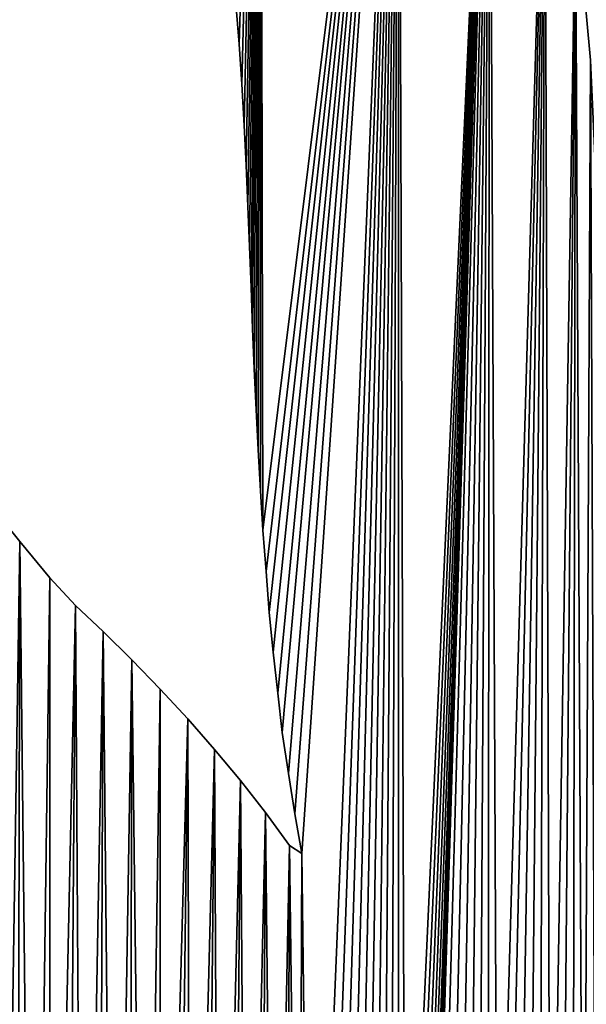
# Model space of a CAD drawing. Extents: x 9 to 1212, y 18 to 833.
# Tile 86 of 172: x 317 to 341, y 562 to 604. Entities that reach past the tile are written whole.
import ezdxf

# ---------------------------------------------------------------- set-up
doc = ezdxf.new("R2010")
doc.units = 0
doc.header["$MEASUREMENT"] = 0
doc.layers.get('0').update_dxf_attribs({"linetype": 'CONTINUOUS'})

# ---------------------------------------------------------------- blocks, each defined once
blk = doc.blocks.new('GRUPO_1')
for p, q in [((317.71066, 162.59893), (317.57164, 164.35358)), ((317.71066, 162.59893, 15), (317.57164, 164.35358, 15)), ((317.83341, 160.88557), (317.71066, 162.59893)), ((317.83341, 160.88557, 15), (317.71066, 162.59893, 15)), ((317.71066, 162.59893), (317.71066, 162.59893, 15)), ((317.93098, 159.11241), (317.83341, 160.88557)), ((317.93098, 159.11241, 15), (317.83341, 160.88557, 15)), ((317.83341, 160.88557), (317.83341, 160.88557, 15)), ((318.01815, 157.39976), (317.93098, 159.11241)), ((318.01815, 157.39976, 15), (317.93098, 159.11241, 15)), ((317.93098, 159.11241), (317.93098, 159.11241, 15)), ((318.09171, 155.62951), (318.01815, 157.39976)), ((318.09171, 155.62951, 15), (318.01815, 157.39976, 15)), ((318.01815, 157.39976), (318.01815, 157.39976, 15)), ((318.16205, 153.90619), (318.09171, 155.62951)), ((318.16205, 153.90619, 15), (318.09171, 155.62951, 15)), ((318.09171, 155.62951), (318.09171, 155.62951, 15)), ((318.22779, 152.14472), (318.16205, 153.90619)), ((318.22779, 152.14472, 15), (318.16205, 153.90619, 15)), ((318.16205, 153.90619), (318.16205, 153.90619, 15)), ((318.29376, 150.37713), (318.22779, 152.14472)), ((318.29376, 150.37713, 15), (318.22779, 152.14472, 15)), ((318.22779, 152.14472), (318.22779, 152.14472, 15)), ((318.36647, 148.6587), (318.29376, 150.37713)), ((318.36647, 148.6587, 15), (318.29376, 150.37713, 15)), ((318.29376, 150.37713), (318.29376, 150.37713, 15)), ((318.44179, 146.88931), (318.36647, 148.6587)), ((318.44179, 146.88931, 15), (318.36647, 148.6587, 15)), ((318.36647, 148.6587), (318.36647, 148.6587, 15)), ((318.52898, 145.1721), (318.44179, 146.88931)), ((318.52898, 145.1721, 15), (318.44179, 146.88931, 15)), ((318.44179, 146.88931), (318.44179, 146.88931, 15)), ((318.62746, 143.41497), (318.52898, 145.1721)), ((318.62746, 143.41497, 15), (318.52898, 145.1721, 15)), ((318.52898, 145.1721), (318.52898, 145.1721, 15)), ((318.72918, 141.7152), (318.62746, 143.41497)), ((318.72918, 141.7152, 15), (318.62746, 143.41497, 15)), ((318.62746, 143.41497), (318.62746, 143.41497, 15)), ((307.1682, 142.61545), (308.2924, 141.23303)), ((307.1682, 142.61545, 15), (308.2924, 141.23303, 15)), ((318.86891, 139.94344), (318.72918, 141.7152)), ((318.86891, 139.94344, 15), (318.72918, 141.7152, 15)), ((318.72918, 141.7152), (318.72918, 141.7152, 15)), ((308.2924, 141.23303), (309.58783, 139.67663)), ((308.2924, 141.23303, 15), (309.58783, 139.67663, 15)), ((308.2924, 141.23303), (308.2924, 141.23303, 15)), ((309.58783, 139.67663), (310.68296, 138.49053)), ((309.58783, 139.67663, 15), (310.68296, 138.49053, 15)), ((309.58783, 139.67663), (309.58783, 139.67663, 15)), ((319.00801, 138.17973), (318.86891, 139.94344)), ((319.00801, 138.17973, 15), (318.86891, 139.94344, 15)), ((318.86891, 139.94344), (318.86891, 139.94344, 15)), ((310.68296, 138.49053), (311.86544, 137.3696)), ((310.68296, 138.49053, 15), (311.86544, 137.3696, 15)), ((310.68296, 138.49053), (310.68296, 138.49053, 15)), ((319.18025, 136.47205), (319.00801, 138.17973)), ((319.18025, 136.47205, 15), (319.00801, 138.17973, 15)), ((319.00801, 138.17973), (319.00801, 138.17973, 15)), ((311.86544, 137.3696), (313.10855, 136.1433)), ((311.86544, 137.3696, 15), (313.10855, 136.1433, 15)), ((311.86544, 137.3696), (311.86544, 137.3696, 15)), ((319.37423, 134.72095), (319.18025, 136.47205)), ((319.37423, 134.72095, 15), (319.18025, 136.47205, 15)), ((319.18025, 136.47205), (319.18025, 136.47205, 15)), ((313.10855, 136.1433), (314.32286, 134.89142)), ((313.10855, 136.1433, 15), (314.32286, 134.89142, 15)), ((313.10855, 136.1433), (313.10855, 136.1433, 15)), ((314.32286, 134.89142), (315.50648, 133.61195)), ((314.32286, 134.89142, 15), (315.50648, 133.61195, 15)), ((314.32286, 134.89142), (314.32286, 134.89142, 15)), ((319.56805, 133.03044), (319.37423, 134.72095)), ((319.56805, 133.03044, 15), (319.37423, 134.72095, 15)), ((319.37423, 134.72095), (319.37423, 134.72095, 15)), ((315.50648, 133.61195), (316.65701, 132.30286)), ((315.50648, 133.61195, 15), (316.65701, 132.30286, 15)), ((315.50648, 133.61195), (315.50648, 133.61195, 15)), ((319.83724, 131.27255), (319.56805, 133.03044)), ((319.83724, 131.27255, 15), (319.56805, 133.03044, 15)), ((319.56805, 133.03044), (319.56805, 133.03044, 15)), ((316.65701, 132.30286), (317.77174, 130.96185)), ((316.65701, 132.30286, 15), (317.77174, 130.96185, 15)), ((316.65701, 132.30286), (316.65701, 132.30286, 15)), ((320.10314, 129.53609), (319.83724, 131.27255)), ((320.10314, 129.53609, 15), (319.83724, 131.27255, 15)), ((319.83724, 131.27255), (319.83724, 131.27255, 15)), ((317.77174, 130.96185), (318.84793, 129.58577)), ((317.77174, 130.96185, 15), (318.84793, 129.58577, 15)), ((317.77174, 130.96185), (317.77174, 130.96185, 15)), ((318.84793, 129.58577), (319.8784, 128.17651)), ((318.84793, 129.58577, 15), (319.8784, 128.17651, 15)), ((318.84793, 129.58577), (318.84793, 129.58577, 15)), ((320.40702, 127.82711), (320.10314, 129.53609)), ((320.40702, 127.82711, 15), (320.10314, 129.53609, 15)), ((320.10314, 129.53609), (320.10314, 129.53609, 15)), ((319.8784, 128.17651), (320.40702, 127.82711)), ((319.8784, 128.17651, 15), (320.40702, 127.82711, 15)), ((319.8784, 128.17651), (319.8784, 128.17651, 15)), ((320.40702, 127.82711), (320.40702, 127.82711, 15))]:
    blk.add_line(p, q)
mesh = blk.add_polyface()
corners = [(298.98189, 186.22268), (300.05306, 206.70346), (300.49832, 185.42332), (301.63055, 207.53424), (302.08742, 184.58563), (303.1167, 208.31692), (303.70003, 183.73556), (304.75614, 209.18033), (305.1613, 182.96527), (306.32871, 210.00852), (306.8519, 182.07409), (307.88273, 210.82695), (308.26868, 181.32725), (309.23888, 211.53186), (309.75154, 180.61878), (309.96586, 196.17915), (311.3438, 179.90476), (318.63099, 193.08141), (312.79932, 178.94486), (313.99606, 177.68606), (314.9183, 176.19957), (315.61403, 174.60205), (316.14515, 172.93498), (316.55855, 171.24936), (316.89793, 169.54603), (317.1829, 167.79371), (317.38571, 166.08166), (317.57164, 164.35358), (317.71066, 162.59893), (317.83341, 160.88557), (317.93098, 159.11241), (318.01815, 157.39976), (318.09171, 155.62951), (318.16205, 153.90619), (318.22779, 152.14472), (318.29376, 150.37713), (318.36647, 148.6587), (318.44179, 146.88931), (318.52898, 145.1721), (318.62746, 143.41497), (318.72918, 141.7152), (324.56275, 188.49124), (318.86891, 139.94344), (319.00801, 138.17973), (319.18025, 136.47205), (319.37423, 134.72095), (319.56805, 133.03044), (319.83724, 131.27255), (320.10314, 129.53609), (320.40702, 127.82711), (324.85329, 103.53917), (328.47553, 182.70399), (328.80713, 105.34303), (330.85379, 176.08509), (331.09648, 102.09101), (332.16547, 168.96479)]
mesh.append_faces([[corners[k] for k in face] for face in [(0, 1, 2), (2, 3, 4), (4, 5, 6), (6, 7, 8), (8, 9, 10), (10, 11, 12), (12, 13, 14), (16, 17, 18), (18, 17, 19), (19, 17, 20), (20, 17, 21), (21, 17, 22), (22, 17, 23), (23, 17, 24), (24, 17, 25), (25, 17, 26), (26, 17, 27), (27, 17, 28), (28, 17, 29), (29, 17, 30), (30, 17, 31), (31, 17, 32), (32, 17, 33), (33, 17, 34), (34, 17, 35), (35, 17, 36), (36, 17, 37), (37, 17, 38), (38, 17, 39), (39, 17, 40), (40, 41, 42), (42, 41, 43), (43, 41, 44), (44, 41, 45), (45, 41, 46), (46, 41, 47), (47, 41, 48), (48, 41, 49)]], dxfattribs={"vtx0": -1, "vtx1": -1})
mesh.append_faces([[corners[k] for k in face] for face in [(15, 16, 14), (16, 15, 17), (40, 17, 41), (50, 41, 51), (52, 51, 53), (54, 53, 55)]], dxfattribs={"vtx0": -1, "vtx2": -1})
mesh = blk.add_polyface()
corners = [(311.3438, 179.90476, 15), (309.96586, 196.17915, 15), (309.75154, 180.61878, 15), (318.63099, 193.08141, 15), (312.79932, 178.94486, 15), (313.99606, 177.68606, 15), (314.9183, 176.19957, 15), (315.61403, 174.60205, 15), (316.14515, 172.93498, 15), (316.55855, 171.24936, 15), (316.89793, 169.54603, 15), (317.1829, 167.79371, 15), (317.38571, 166.08166, 15), (317.57164, 164.35358, 15), (317.71066, 162.59893, 15), (317.83341, 160.88557, 15), (317.93098, 159.11241, 15), (318.01815, 157.39976, 15), (318.09171, 155.62951, 15), (318.16205, 153.90619, 15), (318.22779, 152.14472, 15), (318.29376, 150.37713, 15), (318.36647, 148.6587, 15), (318.44179, 146.88931, 15), (318.52898, 145.1721, 15), (318.62746, 143.41497, 15), (318.72918, 141.7152, 15), (324.56275, 188.49124, 15), (318.86891, 139.94344, 15), (319.00801, 138.17973, 15), (319.18025, 136.47205, 15), (319.37423, 134.72095, 15), (319.56805, 133.03044, 15), (319.83724, 131.27255, 15), (320.10314, 129.53609, 15), (320.40702, 127.82711, 15), (324.85329, 103.53917, 15), (328.47553, 182.70399, 15), (328.80713, 105.34303, 15), (330.85379, 176.08509, 15), (331.09648, 102.09101, 15), (332.16547, 168.96479, 15), (300.05306, 206.70346, 15), (298.98189, 186.22268, 15), (300.49832, 185.42332, 15), (301.63055, 207.53424, 15), (302.08742, 184.58563, 15), (303.1167, 208.31692, 15), (303.70003, 183.73556, 15), (304.75614, 209.18033, 15), (305.1613, 182.96527, 15), (306.32871, 210.00852, 15), (306.8519, 182.07409, 15), (307.88273, 210.82695, 15), (308.26868, 181.32725, 15), (309.23888, 211.53186, 15)]
mesh.append_faces([[corners[k] for k in face] for face in [(0, 1, 2), (1, 0, 3), (3, 26, 27), (27, 36, 37), (37, 38, 39), (39, 40, 41)]], dxfattribs={"vtx0": -1, "vtx1": -1})
mesh.append_faces([[corners[k] for k in face] for face in [(3, 0, 4), (3, 4, 5), (3, 5, 6), (3, 6, 7), (3, 7, 8), (3, 8, 9), (3, 9, 10), (3, 10, 11), (3, 11, 12), (3, 12, 13), (3, 13, 14), (3, 14, 15), (3, 15, 16), (3, 16, 17), (3, 17, 18), (3, 18, 19), (3, 19, 20), (3, 20, 21), (3, 21, 22), (3, 22, 23), (3, 23, 24), (3, 24, 25), (3, 25, 26), (27, 26, 28), (27, 28, 29), (27, 29, 30), (27, 30, 31), (27, 31, 32), (27, 32, 33), (27, 33, 34), (27, 34, 35), (42, 43, 44), (45, 44, 46), (47, 46, 48), (49, 48, 50), (51, 50, 52), (53, 52, 54), (55, 54, 2)]], dxfattribs={"vtx0": -1, "vtx2": -1})
mesh = blk.add_polyface()
corners = [(320.40702, 127.82711), (324.56275, 188.49124), (320.79706, 96.72105), (321.29546, 97.33669), (321.78493, 97.97911), (322.25145, 98.632), (322.69453, 99.29529), (323.11371, 99.96888), (323.50849, 100.65271), (323.88081, 101.35141), (324.23208, 102.07028), (324.55641, 102.79957), (324.85329, 103.53917), (328.47553, 182.70399), (325.12221, 104.289), (325.36266, 105.04899), (325.57708, 105.83074), (325.76479, 106.64024), (325.92018, 107.46038), (326.04267, 108.29107), (326.13169, 109.13221), (326.18668, 109.98371), (326.43592, 109.52767), (326.82971, 108.83272), (327.22957, 108.12708), (327.62435, 107.43038), (328.02073, 106.73085), (328.42037, 106.02558), (328.80713, 105.34303), (330.85379, 176.08509), (329.22759, 104.72406), (329.69807, 104.0612), (330.16849, 103.39844), (330.63455, 102.74181), (331.09648, 102.09101), (332.16547, 168.96479), (331.56458, 101.43151), (332.04428, 100.75567), (332.5125, 100.22326), (332.80297, 161.91338), (333.05129, 99.61449), (333.14456, 154.64358), (333.59027, 99.0055), (333.42448, 147.52826), (333.86907, 140.35815), (334.12253, 98.4041), (334.69134, 133.20835), (335.19333, 97.19422), (336.09957, 126.24157), (319.2049, 94.96197), (318.84793, 129.58577), (319.8784, 128.17651)]
mesh.append_faces([[corners[k] for k in face] for face in [(2, 1, 3), (3, 1, 4), (4, 1, 5), (5, 1, 6), (6, 1, 7), (7, 1, 8), (8, 1, 9), (9, 1, 10), (10, 1, 11), (11, 1, 12), (12, 13, 14), (14, 13, 15), (15, 13, 16), (16, 13, 17), (17, 13, 18), (18, 13, 19), (19, 13, 20), (20, 13, 21), (21, 13, 22), (22, 13, 23), (23, 13, 24), (24, 13, 25), (25, 13, 26), (26, 13, 27), (27, 13, 28), (28, 29, 30), (30, 29, 31), (31, 29, 32), (32, 29, 33), (33, 29, 34), (34, 35, 36), (36, 35, 37), (37, 35, 38), (38, 39, 40), (40, 41, 42)]], dxfattribs={"vtx0": -1, "vtx1": -1})
mesh.append_faces([[corners[k] for k in face] for face in [(0, 1, 2)]], dxfattribs={"vtx0": -1, "vtx1": -1, "vtx2": -1})
mesh.append_faces([[corners[k] for k in face] for face in [(38, 35, 39), (40, 39, 41), (42, 41, 43), (42, 43, 44), (45, 44, 46), (47, 46, 48), (49, 50, 51)]], dxfattribs={"vtx0": -1, "vtx2": -1})
mesh = blk.add_polyface()
corners = [(318.84793, 129.58577, 15), (319.2049, 94.96197, 15), (319.8784, 128.17651, 15), (324.56275, 188.49124, 15), (320.40702, 127.82711, 15), (320.79706, 96.72105, 15), (321.29546, 97.33669, 15), (321.78493, 97.97911, 15), (322.25145, 98.632, 15), (322.69453, 99.29529, 15), (323.11371, 99.96888, 15), (323.50849, 100.65271, 15), (323.88081, 101.35141, 15), (324.23208, 102.07028, 15), (324.55641, 102.79957, 15), (324.85329, 103.53917, 15), (328.47553, 182.70399, 15), (325.12221, 104.289, 15), (325.36266, 105.04899, 15), (325.57708, 105.83074, 15), (325.76479, 106.64024, 15), (325.92018, 107.46038, 15), (326.04267, 108.29107, 15), (326.13169, 109.13221, 15), (326.18668, 109.98371, 15), (326.43592, 109.52767, 15), (326.82971, 108.83272, 15), (327.22957, 108.12708, 15), (327.62435, 107.43038, 15), (328.02073, 106.73085, 15), (328.42037, 106.02558, 15), (328.80713, 105.34303, 15), (330.85379, 176.08509, 15), (329.22759, 104.72406, 15), (329.69807, 104.0612, 15), (330.16849, 103.39844, 15), (330.63455, 102.74181, 15), (331.09648, 102.09101, 15), (332.16547, 168.96479, 15), (331.56458, 101.43151, 15), (332.04428, 100.75567, 15), (332.5125, 100.22326, 15), (332.80297, 161.91338, 15), (333.05129, 99.61449, 15), (333.14456, 154.64358, 15), (333.59027, 99.0055, 15), (333.42448, 147.52826, 15), (333.86907, 140.35815, 15), (334.12253, 98.4041, 15), (334.69134, 133.20835, 15), (335.19333, 97.19422, 15), (336.09957, 126.24157, 15)]
mesh.append_faces([[corners[k] for k in face] for face in [(0, 1, 2), (38, 41, 42), (42, 43, 44), (44, 45, 46), (46, 45, 47), (47, 48, 49), (49, 50, 51)]], dxfattribs={"vtx0": -1, "vtx1": -1})
mesh.append_faces([[corners[k] for k in face] for face in [(3, 4, 5)]], dxfattribs={"vtx0": -1, "vtx1": -1, "vtx2": -1})
mesh.append_faces([[corners[k] for k in face] for face in [(3, 5, 6), (3, 6, 7), (3, 7, 8), (3, 8, 9), (3, 9, 10), (3, 10, 11), (3, 11, 12), (3, 12, 13), (3, 13, 14), (3, 14, 15), (16, 15, 17), (16, 17, 18), (16, 18, 19), (16, 19, 20), (16, 20, 21), (16, 21, 22), (16, 22, 23), (16, 23, 24), (16, 24, 25), (16, 25, 26), (16, 26, 27), (16, 27, 28), (16, 28, 29), (16, 29, 30), (16, 30, 31), (32, 31, 33), (32, 33, 34), (32, 34, 35), (32, 35, 36), (32, 36, 37), (38, 37, 39), (38, 39, 40), (38, 40, 41), (42, 41, 43), (44, 43, 45)]], dxfattribs={"vtx0": -1, "vtx2": -1})
mesh = blk.add_polyface()
corners = [(332.16547, 168.96479), (332.80297, 161.91338, 15), (332.80297, 161.91338), (332.16547, 168.96479, 15)]
mesh.append_faces([[corners[k] for k in face] for face in [(0, 1, 2), (1, 0, 3)]], dxfattribs={"vtx0": -1})
mesh = blk.add_polyface()
corners = [(317.57164, 164.35358, 15), (317.71066, 162.59893), (317.71066, 162.59893, 15), (317.57164, 164.35358)]
mesh.append_faces([[corners[k] for k in face] for face in [(0, 1, 2), (1, 0, 3)]], dxfattribs={"vtx0": -1})
mesh = blk.add_polyface()
corners = [(277.8499, 138.93439), (278.01869, 155.8344), (279.17668, 137.79734), (279.62442, 152.74618), (280.52315, 136.6905), (280.89713, 149.48225), (282.21757, 135.37577), (281.40021, 147.80056), (281.80458, 146.12864), (282.12371, 144.4187), (282.35484, 142.67248), (282.526, 138.03589), (282.49521, 140.89172), (293.6373, 139.02788), (293.75318, 154.72557), (293.97214, 137.32474), (294.36939, 157.1254), (294.35311, 135.65195), (294.78019, 133.98182), (295.35014, 160.01684), (295.27013, 132.23803), (295.78644, 130.53225), (296.62417, 162.95558), (296.31937, 128.86531), (296.85919, 127.23802), (297.01534, 162.26749), (297.39615, 125.6512), (297.43429, 160.87638), (297.98482, 123.915), (298.52546, 157.58482), (298.55914, 122.18467), (299.14337, 155.93538), (299.08675, 120.51217), (299.55256, 118.89879), (299.79925, 154.34371), (299.95217, 117.29826), (300.5254, 152.75247), (300.30545, 115.43035), (300.4813, 113.66309), (300.82443, 84.12704), (301.30815, 151.20813), (301.57523, 84.38771), (302.16131, 149.68826), (302.31975, 84.65661), (303.06889, 148.21665), (303.80125, 85.2239), (304.04753, 146.75546), (304.54965, 85.5275), (305.04515, 145.36403), (305.29023, 85.83972), (306.11988, 143.9443), (306.74684, 86.48987), (307.1682, 142.61545), (307.46231, 86.8277), (308.2924, 141.23303), (308.8736, 87.53248), (309.58783, 139.67663), (309.5908, 87.91143), (310.68296, 138.49053), (310.99295, 88.69638), (311.86544, 137.3696), (312.35001, 89.51702), (313.10855, 136.1433), (313.66887, 90.37935), (314.32286, 134.89142), (314.33607, 90.84272), (315.50648, 133.61195), (315.62753, 91.79801), (316.65701, 132.30286), (316.85932, 92.79098), (317.77174, 130.96185), (318.04795, 93.83908), (318.84793, 129.58577)]
mesh.append_faces([[corners[k] for k in face] for face in [(11, 10, 12)]], dxfattribs={"vtx0": -1})
mesh.append_faces([[corners[k] for k in face] for face in [(0, 1, 2), (2, 3, 4), (4, 5, 6), (6, 10, 11), (13, 14, 15), (15, 16, 17), (17, 16, 18), (18, 19, 20), (20, 19, 21), (21, 22, 23), (23, 22, 24), (24, 25, 26), (26, 27, 28), (28, 29, 30), (30, 31, 32), (32, 31, 33), (33, 34, 35), (35, 36, 37), (37, 36, 38)]], dxfattribs={"vtx0": -1, "vtx1": -1})
mesh.append_faces([[corners[k] for k in face] for face in [(6, 5, 7), (6, 7, 8), (6, 8, 9), (6, 9, 10), (33, 31, 34), (35, 34, 36), (39, 36, 40), (41, 40, 42), (43, 42, 44), (45, 44, 46), (47, 46, 48), (49, 48, 50), (51, 50, 52), (53, 52, 54), (55, 54, 56), (57, 56, 58), (59, 58, 60), (61, 60, 62), (63, 62, 64), (65, 64, 66), (67, 66, 68), (69, 68, 70), (71, 70, 72)]], dxfattribs={"vtx0": -1, "vtx2": -1})
mesh = blk.add_polyface()
corners = [(278.01869, 155.8344, 15), (277.8499, 138.93439, 15), (279.17668, 137.79734, 15), (279.62442, 152.74618, 15), (280.52315, 136.6905, 15), (280.89713, 149.48225, 15), (282.21757, 135.37577, 15), (281.40021, 147.80056, 15), (281.80458, 146.12864, 15), (282.12371, 144.4187, 15), (282.35484, 142.67248, 15), (282.526, 138.03589, 15), (282.49521, 140.89172, 15), (300.5254, 152.75247, 15), (300.82443, 84.12704, 15), (301.30815, 151.20813, 15), (301.57523, 84.38771, 15), (302.16131, 149.68826, 15), (302.31975, 84.65661, 15), (303.06889, 148.21665, 15), (303.80125, 85.2239, 15), (304.04753, 146.75546, 15), (304.54965, 85.5275, 15), (305.04515, 145.36403, 15), (305.29023, 85.83972, 15), (306.11988, 143.9443, 15), (306.74684, 86.48987, 15), (307.1682, 142.61545, 15), (307.46231, 86.8277, 15), (308.2924, 141.23303, 15), (308.8736, 87.53248, 15), (309.58783, 139.67663, 15), (309.5908, 87.91143, 15), (310.68296, 138.49053, 15), (310.99295, 88.69638, 15), (311.86544, 137.3696, 15), (312.35001, 89.51702, 15), (313.10855, 136.1433, 15), (313.66887, 90.37935, 15), (314.32286, 134.89142, 15), (314.33607, 90.84272, 15), (315.50648, 133.61195, 15), (315.62753, 91.79801, 15), (316.65701, 132.30286, 15), (316.85932, 92.79098, 15), (317.77174, 130.96185, 15), (318.04795, 93.83908, 15), (318.84793, 129.58577, 15), (293.75318, 154.72557, 15), (293.6373, 139.02788, 15), (293.97214, 137.32474, 15), (294.36939, 157.1254, 15), (294.35311, 135.65195, 15), (294.78019, 133.98182, 15), (295.35014, 160.01684, 15), (295.27013, 132.23803, 15), (295.78644, 130.53225, 15), (296.62417, 162.95558, 15), (296.31937, 128.86531, 15), (296.85919, 127.23802, 15), (297.01534, 162.26749, 15), (297.39615, 125.6512, 15), (297.43429, 160.87638, 15), (297.98482, 123.915, 15), (298.52546, 157.58482, 15), (298.55914, 122.18467, 15), (299.14337, 155.93538, 15), (299.08675, 120.51217, 15), (299.55256, 118.89879, 15), (299.79925, 154.34371, 15), (299.95217, 117.29826, 15), (300.30545, 115.43035, 15), (300.4813, 113.66309, 15)]
mesh.append_faces([[corners[k] for k in face] for face in [(10, 11, 12)]], dxfattribs={"vtx0": -1})
mesh.append_faces([[corners[k] for k in face] for face in [(5, 6, 7), (7, 6, 8), (8, 6, 9), (9, 6, 10), (13, 14, 15), (15, 16, 17), (17, 18, 19), (19, 20, 21), (21, 22, 23), (23, 24, 25), (25, 26, 27), (27, 28, 29), (29, 30, 31), (31, 32, 33), (33, 34, 35), (35, 36, 37), (37, 38, 39), (39, 40, 41), (41, 42, 43), (43, 44, 45), (45, 46, 47), (66, 68, 69), (69, 70, 13)]], dxfattribs={"vtx0": -1, "vtx1": -1})
mesh.append_faces([[corners[k] for k in face] for face in [(0, 1, 2), (3, 2, 4), (5, 4, 6), (10, 6, 11), (48, 49, 50), (51, 50, 52), (51, 52, 53), (54, 53, 55), (54, 55, 56), (57, 56, 58), (57, 58, 59), (60, 59, 61), (62, 61, 63), (64, 63, 65), (66, 65, 67), (66, 67, 68), (69, 68, 70), (13, 70, 71), (13, 71, 72)]], dxfattribs={"vtx0": -1, "vtx2": -1})
mesh = blk.add_polyface()
corners = [(317.71066, 162.59893, 15), (317.83341, 160.88557), (317.83341, 160.88557, 15), (317.71066, 162.59893)]
mesh.append_faces([[corners[k] for k in face] for face in [(0, 1, 2), (1, 0, 3)]], dxfattribs={"vtx0": -1})
mesh = blk.add_polyface()
corners = [(317.83341, 160.88557, 15), (317.93098, 159.11241), (317.93098, 159.11241, 15), (317.83341, 160.88557)]
mesh.append_faces([[corners[k] for k in face] for face in [(0, 1, 2), (1, 0, 3)]], dxfattribs={"vtx0": -1})
mesh = blk.add_polyface()
corners = [(317.93098, 159.11241, 15), (318.01815, 157.39976), (318.01815, 157.39976, 15), (317.93098, 159.11241)]
mesh.append_faces([[corners[k] for k in face] for face in [(0, 1, 2), (1, 0, 3)]], dxfattribs={"vtx0": -1})
mesh = blk.add_polyface()
corners = [(318.01815, 157.39976, 15), (318.09171, 155.62951), (318.09171, 155.62951, 15), (318.01815, 157.39976)]
mesh.append_faces([[corners[k] for k in face] for face in [(0, 1, 2), (1, 0, 3)]], dxfattribs={"vtx0": -1})
mesh = blk.add_polyface()
corners = [(318.09171, 155.62951, 15), (318.16205, 153.90619), (318.16205, 153.90619, 15), (318.09171, 155.62951)]
mesh.append_faces([[corners[k] for k in face] for face in [(0, 1, 2), (1, 0, 3)]], dxfattribs={"vtx0": -1})
mesh = blk.add_polyface()
corners = [(318.16205, 153.90619, 15), (318.22779, 152.14472), (318.22779, 152.14472, 15), (318.16205, 153.90619)]
mesh.append_faces([[corners[k] for k in face] for face in [(0, 1, 2), (1, 0, 3)]], dxfattribs={"vtx0": -1})
mesh = blk.add_polyface()
corners = [(318.22779, 152.14472, 15), (318.29376, 150.37713), (318.29376, 150.37713, 15), (318.22779, 152.14472)]
mesh.append_faces([[corners[k] for k in face] for face in [(0, 1, 2), (1, 0, 3)]], dxfattribs={"vtx0": -1})
mesh = blk.add_polyface()
corners = [(318.29376, 150.37713, 15), (318.36647, 148.6587), (318.36647, 148.6587, 15), (318.29376, 150.37713)]
mesh.append_faces([[corners[k] for k in face] for face in [(0, 1, 2), (1, 0, 3)]], dxfattribs={"vtx0": -1})
mesh = blk.add_polyface()
corners = [(318.36647, 148.6587, 15), (318.44179, 146.88931), (318.44179, 146.88931, 15), (318.36647, 148.6587)]
mesh.append_faces([[corners[k] for k in face] for face in [(0, 1, 2), (1, 0, 3)]], dxfattribs={"vtx0": -1})
mesh = blk.add_polyface()
corners = [(318.44179, 146.88931, 15), (318.52898, 145.1721), (318.52898, 145.1721, 15), (318.44179, 146.88931)]
mesh.append_faces([[corners[k] for k in face] for face in [(0, 1, 2), (1, 0, 3)]], dxfattribs={"vtx0": -1})
mesh = blk.add_polyface()
corners = [(308.27926, 67.73517), (301.71022, 83.12161), (302.5294, 83.11202), (303.32676, 83.10268), (304.1315, 83.09326), (304.94431, 83.08375), (305.73648, 83.07447), (306.56345, 83.06479), (307.32458, 83.05588), (308.16261, 83.04607), (308.83034, 83.03826), (315.41658, 67.72419), (309.6496, 83.02868), (310.47788, 83.01899), (311.28007, 83.0096), (312.08935, 83.00014), (312.89041, 82.99077), (313.70329, 82.98126), (314.50213, 82.97192), (315.31897, 82.96236), (316.10205, 82.9532), (322.55379, 67.70473), (316.94098, 82.94339), (303.80125, 85.2239), (304.04753, 146.75546), (304.54965, 85.5275), (305.04515, 145.36403), (305.29023, 85.83972), (306.11988, 143.9443), (306.02272, 86.16053), (306.74684, 86.48987), (307.1682, 142.61545), (307.46231, 86.8277), (308.2924, 141.23303), (308.16886, 87.17397), (308.8736, 87.53248), (309.58783, 139.67663), (309.5908, 87.91143), (310.68296, 138.49053), (310.29735, 88.29942), (310.99295, 88.69638), (311.86544, 137.3696), (311.67728, 89.10227), (312.35001, 89.51702), (313.10855, 136.1433), (313.01084, 89.9406), (313.66887, 90.37935), (314.32286, 134.89142), (314.33607, 90.84272), (315.50648, 133.61195), (314.98907, 91.31563), (315.62753, 91.79801), (316.65701, 132.30286), (316.25107, 92.28982), (316.85932, 92.79098), (317.77174, 130.96185), (317.45192, 93.30144), (318.04795, 93.83908), (318.84793, 129.58577), (318.63569, 94.39549)]
mesh.append_faces([[corners[k] for k in face] for face in [(0, 10, 11), (11, 20, 21), (23, 24, 25), (25, 26, 27), (27, 28, 29), (29, 28, 30), (30, 31, 32), (32, 33, 34), (34, 33, 35), (35, 36, 37), (37, 38, 39), (39, 38, 40), (40, 41, 42), (42, 41, 43), (43, 44, 45), (45, 44, 46), (46, 47, 48), (48, 49, 50), (50, 49, 51), (51, 52, 53), (53, 52, 54), (54, 55, 56), (56, 55, 57), (57, 58, 59)]], dxfattribs={"vtx0": -1, "vtx1": -1})
mesh.append_faces([[corners[k] for k in face] for face in [(0, 1, 2), (0, 2, 3), (0, 3, 4), (0, 4, 5), (0, 5, 6), (0, 6, 7), (0, 7, 8), (0, 8, 9), (0, 9, 10), (11, 10, 12), (11, 12, 13), (11, 13, 14), (11, 14, 15), (11, 15, 16), (11, 16, 17), (11, 17, 18), (11, 18, 19), (11, 19, 20), (21, 20, 22)]], dxfattribs={"vtx0": -1, "vtx2": -1})
mesh = blk.add_polyface()
corners = [(304.04753, 146.75546, 15), (303.80125, 85.2239, 15), (304.54965, 85.5275, 15), (305.04515, 145.36403, 15), (305.29023, 85.83972, 15), (306.11988, 143.9443, 15), (306.02272, 86.16053, 15), (306.74684, 86.48987, 15), (307.1682, 142.61545, 15), (307.46231, 86.8277, 15), (308.2924, 141.23303, 15), (308.16886, 87.17397, 15), (308.8736, 87.53248, 15), (309.58783, 139.67663, 15), (309.5908, 87.91143, 15), (310.68296, 138.49053, 15), (310.29735, 88.29942, 15), (310.99295, 88.69638, 15), (311.86544, 137.3696, 15), (311.67728, 89.10227, 15), (312.35001, 89.51702, 15), (313.10855, 136.1433, 15), (313.01084, 89.9406, 15), (313.66887, 90.37935, 15), (314.32286, 134.89142, 15), (314.33607, 90.84272, 15), (315.50648, 133.61195, 15), (314.98907, 91.31563, 15), (315.62753, 91.79801, 15), (316.65701, 132.30286, 15), (316.25107, 92.28982, 15), (316.85932, 92.79098, 15), (317.77174, 130.96185, 15), (317.45192, 93.30144, 15), (318.04795, 93.83908, 15), (318.84793, 129.58577, 15), (318.63569, 94.39549, 15), (301.71022, 83.12161, 15), (308.27926, 67.73517, 15), (302.5294, 83.11202, 15), (303.32676, 83.10268, 15), (304.1315, 83.09326, 15), (304.94431, 83.08375, 15), (305.73648, 83.07447, 15), (306.56345, 83.06479, 15), (307.32458, 83.05588, 15), (308.16261, 83.04607, 15), (308.83034, 83.03826, 15), (315.41658, 67.72419, 15), (309.6496, 83.02868, 15), (310.47788, 83.01899, 15), (311.28007, 83.0096, 15), (312.08935, 83.00014, 15), (312.89041, 82.99077, 15), (313.70329, 82.98126, 15), (314.50213, 82.97192, 15), (315.31897, 82.96236, 15), (316.10205, 82.9532, 15), (322.55379, 67.70473, 15), (316.94098, 82.94339, 15)]
mesh.append_faces([[corners[k] for k in face] for face in [(37, 38, 39), (39, 38, 40), (40, 38, 41), (41, 38, 42), (42, 38, 43), (43, 38, 44), (44, 38, 45), (45, 38, 46), (46, 38, 47), (47, 48, 49), (49, 48, 50), (50, 48, 51), (51, 48, 52), (52, 48, 53), (53, 48, 54), (54, 48, 55), (55, 48, 56), (56, 48, 57), (57, 58, 59)]], dxfattribs={"vtx0": -1, "vtx1": -1})
mesh.append_faces([[corners[k] for k in face] for face in [(0, 1, 2), (3, 2, 4), (5, 4, 6), (5, 6, 7), (8, 7, 9), (10, 9, 11), (10, 11, 12), (13, 12, 14), (15, 14, 16), (15, 16, 17), (18, 17, 19), (18, 19, 20), (21, 20, 22), (21, 22, 23), (24, 23, 25), (26, 25, 27), (26, 27, 28), (29, 28, 30), (29, 30, 31), (32, 31, 33), (32, 33, 34), (35, 34, 36), (47, 38, 48), (57, 48, 58)]], dxfattribs={"vtx0": -1, "vtx2": -1})
mesh = blk.add_polyface()
corners = [(318.52898, 145.1721, 15), (318.62746, 143.41497), (318.62746, 143.41497, 15), (318.52898, 145.1721)]
mesh.append_faces([[corners[k] for k in face] for face in [(0, 1, 2), (1, 0, 3)]], dxfattribs={"vtx0": -1})
mesh = blk.add_polyface()
corners = [(318.62746, 143.41497, 15), (318.72918, 141.7152), (318.72918, 141.7152, 15), (318.62746, 143.41497)]
mesh.append_faces([[corners[k] for k in face] for face in [(0, 1, 2), (1, 0, 3)]], dxfattribs={"vtx0": -1})
mesh = blk.add_polyface()
corners = [(307.1682, 142.61545), (308.2924, 141.23303, 15), (308.2924, 141.23303), (307.1682, 142.61545, 15)]
mesh.append_faces([[corners[k] for k in face] for face in [(0, 1, 2), (1, 0, 3)]], dxfattribs={"vtx0": -1})
mesh = blk.add_polyface()
corners = [(318.72918, 141.7152, 15), (318.86891, 139.94344), (318.86891, 139.94344, 15), (318.72918, 141.7152)]
mesh.append_faces([[corners[k] for k in face] for face in [(0, 1, 2), (1, 0, 3)]], dxfattribs={"vtx0": -1})
mesh = blk.add_polyface()
corners = [(308.2924, 141.23303), (309.58783, 139.67663, 15), (309.58783, 139.67663), (308.2924, 141.23303, 15)]
mesh.append_faces([[corners[k] for k in face] for face in [(0, 1, 2), (1, 0, 3)]], dxfattribs={"vtx0": -1})
mesh = blk.add_polyface()
corners = [(333.59027, 99.0055), (333.86907, 140.35815), (334.12253, 98.4041), (334.69134, 133.20835), (334.65456, 97.80297), (335.19333, 97.19422), (336.09957, 126.24157), (335.70605, 96.6149), (336.25692, 96.09405), (338.34658, 119.47403), (336.85941, 95.54779), (337.46198, 95.00144), (338.05306, 94.46552), (338.6539, 93.92074), (341.64755, 113.12404), (339.25591, 93.3749), (339.85975, 92.82741), (340.43106, 92.36638), (341.08357, 91.89252), (341.71899, 91.43106), (345.89158, 107.6818), (342.37249, 90.95648), (343.02635, 90.48164), (343.66722, 90.01623), (344.32483, 89.53867), (344.9769, 89.06513), (345.63894, 88.68278), (346.33166, 88.28271), (351.23875, 102.98158), (346.80037, 87.75864), (351.10299, 67.53005), (360.70536, 67.43193), (360.57204, 97.74286), (361.82894, 93.54917), (361.74062, 79.26432), (361.79112, 86.40527), (346.767, 82.97677), (346.77323, 83.77323), (346.77912, 84.56787), (346.78495, 85.36444), (346.79008, 86.17128), (346.79549, 86.96128), (318.63569, 94.39549), (318.84793, 129.58577), (319.2049, 94.96197), (319.8784, 128.17651), (319.75514, 95.53843), (320.28601, 96.12482), (320.40702, 127.82711), (320.79706, 96.72105)]
mesh.append_faces([[corners[k] for k in face] for face in [(34, 33, 35)]], dxfattribs={"vtx0": -1})
mesh.append_faces([[corners[k] for k in face] for face in [(0, 1, 2), (2, 3, 4), (4, 3, 5), (5, 6, 7), (7, 6, 8), (8, 9, 10), (10, 9, 11), (11, 9, 12), (12, 9, 13), (13, 14, 15), (15, 14, 16), (16, 14, 17), (17, 14, 18), (18, 14, 19), (19, 20, 21), (21, 20, 22), (22, 20, 23), (23, 20, 24), (24, 20, 25), (25, 20, 26), (26, 20, 27), (27, 28, 29), (30, 28, 31), (42, 43, 44), (44, 45, 46), (46, 45, 47), (47, 48, 49)]], dxfattribs={"vtx0": -1, "vtx1": -1})
mesh.append_faces([[corners[k] for k in face] for face in [(29, 28, 30), (31, 33, 34)]], dxfattribs={"vtx0": -1, "vtx1": -1, "vtx2": -1})
mesh.append_faces([[corners[k] for k in face] for face in [(8, 6, 9), (13, 9, 14), (19, 14, 20), (27, 20, 28), (31, 28, 32), (31, 32, 33), (30, 36, 37), (30, 37, 38), (30, 38, 39), (30, 39, 40), (30, 40, 41), (30, 41, 29), (47, 45, 48)]], dxfattribs={"vtx0": -1, "vtx2": -1})
mesh = blk.add_polyface()
corners = [(318.84793, 129.58577, 15), (318.63569, 94.39549, 15), (319.2049, 94.96197, 15), (319.8784, 128.17651, 15), (319.75514, 95.53843, 15), (320.28601, 96.12482, 15), (320.40702, 127.82711, 15), (320.79706, 96.72105, 15), (346.767, 82.97677, 15), (351.10299, 67.53005, 15), (346.77323, 83.77323, 15), (346.77912, 84.56787, 15), (346.78495, 85.36444, 15), (346.79008, 86.17128, 15), (346.79549, 86.96128, 15), (346.80037, 87.75864, 15), (333.86907, 140.35815, 15), (333.59027, 99.0055, 15), (334.12253, 98.4041, 15), (334.69134, 133.20835, 15), (334.65456, 97.80297, 15), (335.19333, 97.19422, 15), (336.09957, 126.24157, 15), (335.70605, 96.6149, 15), (336.25692, 96.09405, 15), (338.34658, 119.47403, 15), (336.85941, 95.54779, 15), (337.46198, 95.00144, 15), (338.05306, 94.46552, 15), (338.6539, 93.92074, 15), (341.64755, 113.12404, 15), (339.25591, 93.3749, 15), (339.85975, 92.82741, 15), (340.43106, 92.36638, 15), (341.08357, 91.89252, 15), (341.71899, 91.43106, 15), (345.89158, 107.6818, 15), (342.37249, 90.95648, 15), (343.02635, 90.48164, 15), (343.66722, 90.01623, 15), (344.32483, 89.53867, 15), (344.9769, 89.06513, 15), (345.63894, 88.68278, 15), (346.33166, 88.28271, 15), (351.23875, 102.98158, 15), (360.70536, 67.43193, 15), (360.57204, 97.74286, 15), (361.82894, 93.54917, 15), (361.74062, 79.26432, 15), (361.79112, 86.40527, 15)]
mesh.append_faces([[corners[k] for k in face] for face in [(47, 48, 49)]], dxfattribs={"vtx0": -1})
mesh.append_faces([[corners[k] for k in face] for face in [(3, 5, 6), (8, 9, 10), (10, 9, 11), (11, 9, 12), (12, 9, 13), (13, 9, 14), (14, 9, 15), (22, 24, 25), (25, 29, 30), (30, 35, 36), (36, 43, 44), (44, 45, 46), (46, 45, 47)]], dxfattribs={"vtx0": -1, "vtx1": -1})
mesh.append_faces([[corners[k] for k in face] for face in [(44, 15, 9), (47, 45, 48)]], dxfattribs={"vtx0": -1, "vtx1": -1, "vtx2": -1})
mesh.append_faces([[corners[k] for k in face] for face in [(0, 1, 2), (3, 2, 4), (3, 4, 5), (6, 5, 7), (16, 17, 18), (19, 18, 20), (19, 20, 21), (22, 21, 23), (22, 23, 24), (25, 24, 26), (25, 26, 27), (25, 27, 28), (25, 28, 29), (30, 29, 31), (30, 31, 32), (30, 32, 33), (30, 33, 34), (30, 34, 35), (36, 35, 37), (36, 37, 38), (36, 38, 39), (36, 39, 40), (36, 40, 41), (36, 41, 42), (36, 42, 43), (44, 43, 15), (44, 9, 45)]], dxfattribs={"vtx0": -1, "vtx2": -1})
mesh = blk.add_polyface()
corners = [(309.58783, 139.67663), (310.68296, 138.49053, 15), (310.68296, 138.49053), (309.58783, 139.67663, 15)]
mesh.append_faces([[corners[k] for k in face] for face in [(0, 1, 2), (1, 0, 3)]], dxfattribs={"vtx0": -1})
mesh = blk.add_polyface()
corners = [(318.86891, 139.94344, 15), (319.00801, 138.17973), (319.00801, 138.17973, 15), (318.86891, 139.94344)]
mesh.append_faces([[corners[k] for k in face] for face in [(0, 1, 2), (1, 0, 3)]], dxfattribs={"vtx0": -1})
mesh = blk.add_polyface()
corners = [(310.68296, 138.49053, 15), (311.86544, 137.3696), (310.68296, 138.49053), (311.86544, 137.3696, 15)]
mesh.append_faces([[corners[k] for k in face] for face in [(0, 1, 2), (1, 0, 3)]], dxfattribs={"vtx0": -1})
mesh = blk.add_polyface()
corners = [(319.00801, 138.17973, 15), (319.18025, 136.47205), (319.18025, 136.47205, 15), (319.00801, 138.17973)]
mesh.append_faces([[corners[k] for k in face] for face in [(0, 1, 2), (1, 0, 3)]], dxfattribs={"vtx0": -1})
mesh = blk.add_polyface()
corners = [(311.86544, 137.3696, 15), (313.10855, 136.1433), (311.86544, 137.3696), (313.10855, 136.1433, 15)]
mesh.append_faces([[corners[k] for k in face] for face in [(0, 1, 2), (1, 0, 3)]], dxfattribs={"vtx0": -1})
mesh = blk.add_polyface()
corners = [(319.18025, 136.47205, 15), (319.37423, 134.72095), (319.37423, 134.72095, 15), (319.18025, 136.47205)]
mesh.append_faces([[corners[k] for k in face] for face in [(0, 1, 2), (1, 0, 3)]], dxfattribs={"vtx0": -1})
mesh = blk.add_polyface()
corners = [(313.10855, 136.1433), (314.32286, 134.89142, 15), (314.32286, 134.89142), (313.10855, 136.1433, 15)]
mesh.append_faces([[corners[k] for k in face] for face in [(0, 1, 2), (1, 0, 3)]], dxfattribs={"vtx0": -1})
mesh = blk.add_polyface()
corners = [(314.32286, 134.89142), (315.50648, 133.61195, 15), (315.50648, 133.61195), (314.32286, 134.89142, 15)]
mesh.append_faces([[corners[k] for k in face] for face in [(0, 1, 2), (1, 0, 3)]], dxfattribs={"vtx0": -1})
mesh = blk.add_polyface()
corners = [(319.37423, 134.72095, 15), (319.56805, 133.03044), (319.56805, 133.03044, 15), (319.37423, 134.72095)]
mesh.append_faces([[corners[k] for k in face] for face in [(0, 1, 2), (1, 0, 3)]], dxfattribs={"vtx0": -1})
mesh = blk.add_polyface()
corners = [(315.50648, 133.61195), (316.65701, 132.30286, 15), (316.65701, 132.30286), (315.50648, 133.61195, 15)]
mesh.append_faces([[corners[k] for k in face] for face in [(0, 1, 2), (1, 0, 3)]], dxfattribs={"vtx0": -1})
mesh = blk.add_polyface()
corners = [(319.56805, 133.03044, 15), (319.83724, 131.27255), (319.83724, 131.27255, 15), (319.56805, 133.03044)]
mesh.append_faces([[corners[k] for k in face] for face in [(0, 1, 2), (1, 0, 3)]], dxfattribs={"vtx0": -1})
mesh = blk.add_polyface()
corners = [(316.65701, 132.30286), (317.77174, 130.96185, 15), (317.77174, 130.96185), (316.65701, 132.30286, 15)]
mesh.append_faces([[corners[k] for k in face] for face in [(0, 1, 2), (1, 0, 3)]], dxfattribs={"vtx0": -1})
mesh = blk.add_polyface()
corners = [(319.83724, 131.27255, 15), (320.10314, 129.53609), (320.10314, 129.53609, 15), (319.83724, 131.27255)]
mesh.append_faces([[corners[k] for k in face] for face in [(0, 1, 2), (1, 0, 3)]], dxfattribs={"vtx0": -1})
mesh = blk.add_polyface()
corners = [(317.77174, 130.96185), (318.84793, 129.58577, 15), (318.84793, 129.58577), (317.77174, 130.96185, 15)]
mesh.append_faces([[corners[k] for k in face] for face in [(0, 1, 2), (1, 0, 3)]], dxfattribs={"vtx0": -1})
mesh = blk.add_polyface()
corners = [(318.84793, 129.58577), (319.8784, 128.17651, 15), (319.8784, 128.17651), (318.84793, 129.58577, 15)]
mesh.append_faces([[corners[k] for k in face] for face in [(0, 1, 2), (1, 0, 3)]], dxfattribs={"vtx0": -1})
mesh = blk.add_polyface()
corners = [(320.10314, 129.53609, 15), (320.40702, 127.82711), (320.40702, 127.82711, 15), (320.10314, 129.53609)]
mesh.append_faces([[corners[k] for k in face] for face in [(0, 1, 2), (1, 0, 3)]], dxfattribs={"vtx0": -1})
mesh = blk.add_polyface()
corners = [(319.8784, 128.17651, 15), (320.40702, 127.82711), (319.8784, 128.17651), (320.40702, 127.82711, 15)]
mesh.append_faces([[corners[k] for k in face] for face in [(0, 1, 2), (1, 0, 3)]], dxfattribs={"vtx0": -1})

msp = doc.modelspace()

# ---------------------------------------------------------------- block references
msp.add_blockref('GRUPO_1', (8.548, 440.359))

doc.saveas('drawing.dxf')
